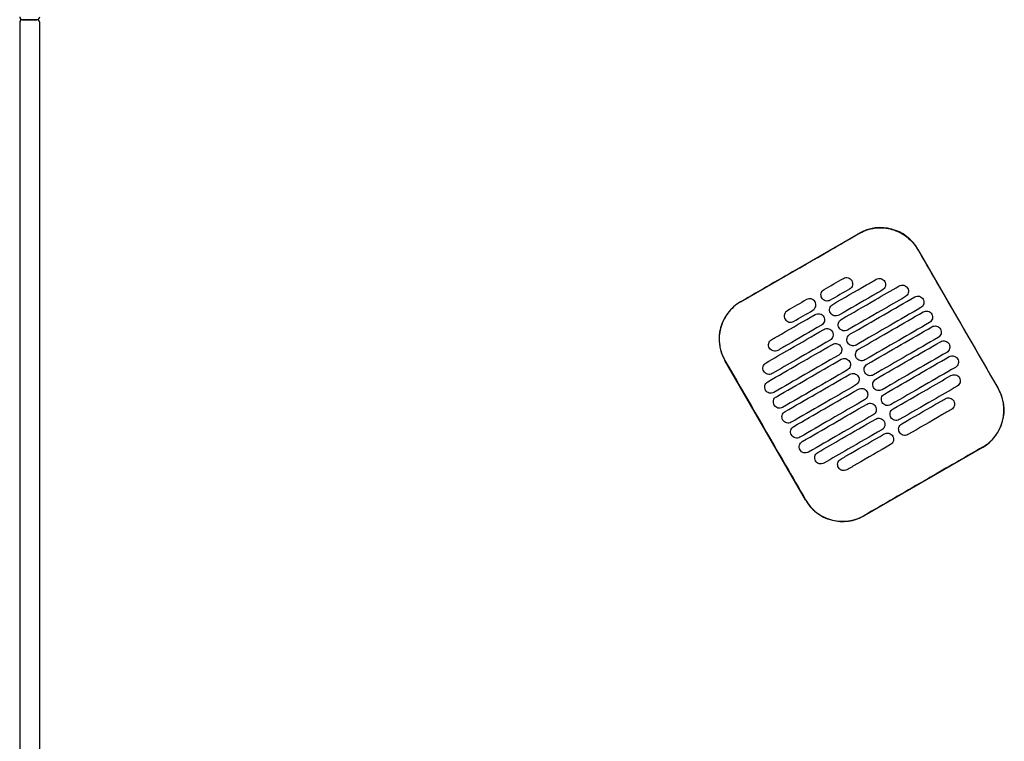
# Model space of a CAD drawing. Header units: metres. Extents: x 15.7 to 54.8, y -39.7 to 1.1.
# Tile 244 of 256: x 52.319 to 53.004, y -25.162 to -24.66. Entities that reach past the tile are written whole.
import ezdxf

# ---------------------------------------------------------------- set-up
doc = ezdxf.new("R2010")
doc.units = ezdxf.units.M
doc.header["$MEASUREMENT"] = 0
doc.layers.add('2D', color=252, linetype='Continuous')

# ---------------------------------------------------------------- blocks, each defined once
blk = doc.blocks.new('2D_QYOS_600')
for p, q in [((-0.00003, -1.859), (-0.00003, -2.743)), ((-0.00003, -1.859), (-0.00003, -2.743)), ((0.01197, -1.857), (0.00197, -1.857)), ((0.00197, -1.857), (0.01197, -1.857)), ((0.01197, -1.857), (0.00197, -1.857)), ((0.00197, -1.857), (0.01197, -1.857)), ((0.01397, -2.743), (0.01397, -1.859)), ((0.01397, -2.743), (0.01397, -1.859)), ((0.50145, -2.05328), (0.58371, -2.00576)), ((0.6247, -2.01673), (0.68072, -2.11371)), ((0.54651, -2.19125), (0.49048, -2.09426)), ((0.66975, -2.1547), (0.58749, -2.20222))]:
    blk.add_line(p, q)
for centre, radius, start, end in [((0.00197, -1.855), 0.002, 180, 270), ((0.00197, -1.855), 0.002, 180, 270), ((0.01197, -1.855), 0.002, 270, 0), ((0.01197, -1.855), 0.002, 270, 0), ((0.00197, -1.859), 0.002, 90, 180), ((0.00197, -1.859), 0.002, 90, 180), ((0.01197, -1.859), 0.002, 0, 90), ((0.01197, -1.859), 0.002, 0, 90), ((0.59872, -2.03174), 0.03, 30.01349, 120.01349), ((0.51646, -2.07926), 0.03, 120.01349, 210.01349), ((0.65474, -2.12872), 0.03, 300.01349, 30.01349), ((0.57248, -2.17624), 0.03, 210.01349, 300.01349)]:
    blk.add_arc(centre, radius, start, end)
for points, knots in [([(0.54264, -2.02963), (0.54427, -2.02869), (0.54589, -2.02775), (0.5614, -2.01879), (0.57279, -2.0122), (0.58377, -2.00586)], [-12.071476, -12.071476, -12.071476, -12.071476, -11.509189, -11.509189, -6.696301, -6.696301, -6.696301, -6.696301]), ([(0.58377, -2.00586), (0.58443, -2.00548), (0.5851, -2.00512), (0.589, -2.00325), (0.59245, -2.00229), (0.59959, -2.00164), (0.60321, -2.00196), (0.61053, -2.00399), (0.61413, -2.00581), (0.62022, -2.01063), (0.62272, -2.01352), (0.6246, -2.01679)], [-8.20809, -8.20809, -8.20809, -8.20809, -7.978943, -7.978943, -6.912231, -6.912231, -5.830065, -5.830065, -4.632711, -4.632711, -3.498654, -3.498654, -3.498654, -3.498654]), ([(0.6246, -2.01679), (0.62916, -2.02468), (0.63389, -2.03288), (0.65254, -2.06518), (0.66658, -2.08948), (0.68063, -2.11377)], [-3.18138, -3.18138, -3.18138, -3.18138, -2.673929, -2.673929, -1.133377, -1.133377, -1.133377, -1.133377]), ([(0.5655, -2.0552), (0.57337, -2.05066), (0.58123, -2.04611), (0.59134, -2.04028), (0.59358, -2.03898), (0.59581, -2.03769)], [0.699452, 0.699452, 0.699452, 0.699452, 3.425217, 3.425217, 4.200582, 4.200582, 4.200582, 4.200582]), ([(0.57293, -2.03705), (0.57335, -2.03681), (0.5739, -2.03659), (0.57508, -2.03644), (0.57563, -2.03648), (0.57671, -2.03676), (0.57723, -2.03701), (0.57819, -2.03774), (0.57855, -2.0382), (0.5788, -2.03863)], [-0.5513269, -0.5513269, -0.5513269, -0.5513269, -0.4030891, -0.4030891, -0.2776846, -0.2776846, -0.1471626, -0.1471626, 0, 0, 0, 0]), ([(0.5788, -2.03863), (0.57904, -2.03905), (0.57926, -2.0396), (0.57941, -2.04079), (0.57937, -2.04134), (0.57909, -2.04242), (0.57884, -2.04294), (0.57811, -2.04389), (0.57765, -2.04425), (0.57723, -2.0445)], [-0.5553938, -0.5553938, -0.5553938, -0.5553938, -0.4045733, -0.4045733, -0.2782728, -0.2782728, -0.147221, -0.147221, 0, 0, 0, 0]), ([(0.59581, -2.03769), (0.59624, -2.03745), (0.59679, -2.03723), (0.59797, -2.03708), (0.59852, -2.03712), (0.5996, -2.0374), (0.60011, -2.03765), (0.60107, -2.03838), (0.60144, -2.03884), (0.60168, -2.03927)], [-0.5513875, -0.5513875, -0.5513875, -0.5513875, -0.4031047, -0.4031047, -0.2776919, -0.2776919, -0.1471638, -0.1471638, 0, 0, 0, 0]), ([(0.60168, -2.03927), (0.60193, -2.03969), (0.60215, -2.04024), (0.6023, -2.04143), (0.60226, -2.04198), (0.60198, -2.04306), (0.60173, -2.04357), (0.601, -2.04453), (0.60054, -2.04489), (0.60012, -2.04514)], [-0.5553353, -0.5553353, -0.5553353, -0.5553353, -0.4045593, -0.4045593, -0.278267, -0.278267, -0.1472205, -0.1472205, 0, 0, 0, 0]), ([(0.55793, -2.05068), (0.55768, -2.05026), (0.55746, -2.04971), (0.55731, -2.04852), (0.55735, -2.04797), (0.55763, -2.04689), (0.55788, -2.04638), (0.55861, -2.04542), (0.55907, -2.04506), (0.5595, -2.04481)], [-0.5554178, -0.5554178, -0.5554178, -0.5554178, -0.4045751, -0.4045751, -0.2782741, -0.2782741, -0.1472211, -0.1472211, 0, 0, 0, 0]), ([(0.60012, -2.04514), (0.59788, -2.04643), (0.59564, -2.04772), (0.58553, -2.05356), (0.57767, -2.05811), (0.5698, -2.06265)], [2.649916, 2.649916, 2.649916, 2.649916, 3.425249, 3.425249, 6.151046, 6.151046, 6.151046, 6.151046]), ([(0.5715, -2.06559), (0.57937, -2.06105), (0.58724, -2.0565), (0.60066, -2.04875), (0.60622, -2.04554), (0.61177, -2.04233)], [0.699452, 0.699452, 0.699452, 0.699452, 3.42526, 3.42526, 5.350619, 5.350619, 5.350619, 5.350619]), ([(0.61177, -2.04233), (0.6122, -2.04208), (0.61275, -2.04187), (0.61393, -2.04172), (0.61448, -2.04175), (0.61556, -2.04204), (0.61607, -2.04229), (0.61703, -2.04302), (0.6174, -2.04348), (0.61764, -2.0439)], [-0.5514248, -0.5514248, -0.5514248, -0.5514248, -0.4031161, -0.4031161, -0.2776965, -0.2776965, -0.1471644, -0.1471644, 0, 0, 0, 0]), ([(0.61764, -2.0439), (0.61789, -2.04433), (0.61811, -2.04488), (0.61826, -2.04607), (0.61822, -2.04662), (0.61794, -2.04769), (0.61769, -2.04821), (0.61696, -2.04917), (0.6165, -2.04953), (0.61608, -2.04978)], [-0.5553003, -0.5553003, -0.5553003, -0.5553003, -0.4045497, -0.4045497, -0.2782639, -0.2782639, -0.1472208, -0.1472208, 0, 0, 0, 0]), ([(0.50151, -2.05338), (0.50145, -2.05341), (0.50139, -2.05344), (0.49792, -2.05548), (0.49494, -2.05814), (0.49019, -2.06446), (0.48846, -2.06806), (0.4866, -2.07536), (0.48635, -2.07897), (0.48707, -2.08549), (0.48784, -2.08837), (0.48947, -2.09216), (0.49, -2.0932), (0.49058, -2.09421)], [8.273299, 8.273299, 8.273299, 8.273299, 8.293543, 8.293543, 9.48086, 9.48086, 10.665623, 10.665623, 11.74288, 11.74288, 12.632334, 12.632334, 12.981673, 12.981673, 12.981673, 12.981673]), ([(0.55325, -2.05338), (0.55301, -2.05296), (0.55264, -2.0525), (0.55168, -2.05177), (0.55116, -2.05152), (0.55009, -2.05124), (0.54953, -2.0512), (0.54835, -2.05135), (0.54781, -2.05157), (0.54738, -2.05181)], [0, 0, 0, 0, 0.1471605, 0.1471605, 0.2776781, 0.2776781, 0.4030803, 0.4030803, 0.5512777, 0.5512777, 0.5512777, 0.5512777]), ([(0.55168, -2.05926), (0.55211, -2.05901), (0.55257, -2.05865), (0.55329, -2.05769), (0.55355, -2.05717), (0.55383, -2.0561), (0.55386, -2.05555), (0.55372, -2.05436), (0.5535, -2.05381), (0.55325, -2.05338)], [0, 0, 0, 0, 0.1472222, 0.1472222, 0.2782773, 0.2782773, 0.4045795, 0.4045795, 0.5554397, 0.5554397, 0.5554397, 0.5554397]), ([(0.5638, -2.05226), (0.56337, -2.0525), (0.56283, -2.05272), (0.56164, -2.05287), (0.56109, -2.05283), (0.56002, -2.05255), (0.5595, -2.0523), (0.55854, -2.05157), (0.55817, -2.05111), (0.55793, -2.05068)], [-0.5512937, -0.5512937, -0.5512937, -0.5512937, -0.403082, -0.403082, -0.27768, -0.27768, -0.1471612, -0.1471612, 0, 0, 0, 0]), ([(0.61608, -2.04978), (0.61052, -2.05299), (0.60496, -2.0562), (0.59154, -2.06395), (0.58367, -2.0685), (0.5758, -2.07304)], [1.499949, 1.499949, 1.499949, 1.499949, 3.425284, 3.425284, 6.151116, 6.151116, 6.151116, 6.151116]), ([(0.5775, -2.07598), (0.58537, -2.07144), (0.59324, -2.0669), (0.60825, -2.05822), (0.61539, -2.0541), (0.62254, -2.04997)], [0.699452, 0.699452, 0.699452, 0.699452, 3.425292, 3.425292, 5.900643, 5.900643, 5.900643, 5.900643]), ([(0.62254, -2.04997), (0.62296, -2.04972), (0.62351, -2.04951), (0.62469, -2.04936), (0.62525, -2.04939), (0.62632, -2.04968), (0.62684, -2.04993), (0.6278, -2.05066), (0.62816, -2.05112), (0.62841, -2.05154)], [-0.5514378, -0.5514378, -0.5514378, -0.5514378, -0.4031217, -0.4031217, -0.2776979, -0.2776979, -0.1471642, -0.1471642, 0, 0, 0, 0]), ([(0.62841, -2.05154), (0.62865, -2.05197), (0.62887, -2.05252), (0.62902, -2.05371), (0.62898, -2.05426), (0.6287, -2.05533), (0.62845, -2.05585), (0.62772, -2.05681), (0.62727, -2.05717), (0.62684, -2.05742)], [-0.5552876, -0.5552876, -0.5552876, -0.5552876, -0.4045446, -0.4045446, -0.2782629, -0.2782629, -0.1472212, -0.1472212, 0, 0, 0, 0]), ([(0.53395, -2.05957), (0.53353, -2.05981), (0.53307, -2.06018), (0.53234, -2.06113), (0.53209, -2.06165), (0.53181, -2.06272), (0.53177, -2.06328), (0.53192, -2.06447), (0.53214, -2.06502), (0.53238, -2.06544)], [0, 0, 0, 0, 0.147223, 0.147223, 0.2782783, 0.2782783, 0.4045781, 0.4045781, 0.5554474, 0.5554474, 0.5554474, 0.5554474]), ([(0.56393, -2.06107), (0.56369, -2.06065), (0.56347, -2.0601), (0.56332, -2.05891), (0.56335, -2.05836), (0.56364, -2.05729), (0.56389, -2.05677), (0.56462, -2.05581), (0.56507, -2.05545), (0.5655, -2.0552)], [-0.5553983, -0.5553983, -0.5553983, -0.5553983, -0.4045681, -0.4045681, -0.278271, -0.278271, -0.1472202, -0.1472202, 0, 0, 0, 0]), ([(0.5698, -2.06265), (0.56938, -2.06289), (0.56883, -2.06311), (0.56765, -2.06326), (0.56709, -2.06322), (0.56602, -2.06294), (0.5655, -2.06269), (0.56454, -2.06196), (0.56418, -2.0615), (0.56393, -2.06107)], [-0.5513071, -0.5513071, -0.5513071, -0.5513071, -0.4030846, -0.4030846, -0.2776802, -0.2776802, -0.1471604, -0.1471604, 0, 0, 0, 0]), ([(0.62684, -2.05742), (0.6197, -2.06154), (0.61255, -2.06567), (0.59754, -2.07434), (0.58967, -2.07889), (0.5818, -2.08343)], [0.949973, 0.949973, 0.949973, 0.949973, 3.425307, 3.425307, 6.151164, 6.151164, 6.151164, 6.151164]), ([(0.58351, -2.08638), (0.59137, -2.08183), (0.59924, -2.07729), (0.61425, -2.06861), (0.6214, -2.06449), (0.62854, -2.06036)], [0.699452, 0.699452, 0.699452, 0.699452, 3.425313, 3.425313, 5.900643, 5.900643, 5.900643, 5.900643]), ([(0.62854, -2.06036), (0.62896, -2.06012), (0.62951, -2.0599), (0.63069, -2.05975), (0.63125, -2.05979), (0.63232, -2.06007), (0.63284, -2.06032), (0.6338, -2.06105), (0.63417, -2.06151), (0.63441, -2.06193)], [-0.5514274, -0.5514274, -0.5514274, -0.5514274, -0.4031209, -0.4031209, -0.2776962, -0.2776962, -0.1471634, -0.1471634, 0, 0, 0, 0]), ([(0.52307, -2.07971), (0.52531, -2.07842), (0.52754, -2.07713), (0.53765, -2.07129), (0.54552, -2.06675), (0.55338, -2.0622)], [2.649852, 2.649852, 2.649852, 2.649852, 3.425217, 3.425217, 6.150983, 6.150983, 6.150983, 6.150983]), ([(0.53238, -2.06544), (0.53263, -2.06586), (0.53299, -2.06632), (0.53395, -2.06706), (0.53447, -2.06731), (0.53555, -2.06759), (0.5361, -2.06763), (0.53728, -2.06748), (0.53783, -2.06726), (0.53825, -2.06702)], [0, 0, 0, 0, 0.1471602, 0.1471602, 0.2776775, 0.2776775, 0.4030818, 0.4030818, 0.5512681, 0.5512681, 0.5512681, 0.5512681]), ([(0.55338, -2.0622), (0.55381, -2.06196), (0.55436, -2.06174), (0.55554, -2.06159), (0.55609, -2.06163), (0.55717, -2.06191), (0.55768, -2.06216), (0.55864, -2.06289), (0.55901, -2.06335), (0.55925, -2.06378)], [-0.5512944, -0.5512944, -0.5512944, -0.5512944, -0.4030833, -0.4030833, -0.2776787, -0.2776787, -0.1471599, -0.1471599, 0, 0, 0, 0]), ([(0.55925, -2.06378), (0.5595, -2.0642), (0.55972, -2.06475), (0.55987, -2.06594), (0.55983, -2.06649), (0.55955, -2.06757), (0.5593, -2.06808), (0.55857, -2.06904), (0.55811, -2.0694), (0.55769, -2.06965)], [-0.5554159, -0.5554159, -0.5554159, -0.5554159, -0.4045716, -0.4045716, -0.2782736, -0.2782736, -0.1472211, -0.1472211, 0, 0, 0, 0]), ([(0.56993, -2.07147), (0.56969, -2.07104), (0.56947, -2.07049), (0.56932, -2.0693), (0.56936, -2.06875), (0.56964, -2.06768), (0.56989, -2.06716), (0.57062, -2.0662), (0.57108, -2.06584), (0.5715, -2.06559)], [-0.5553838, -0.5553838, -0.5553838, -0.5553838, -0.4045626, -0.4045626, -0.2782686, -0.2782686, -0.1472195, -0.1472195, 0, 0, 0, 0]), ([(0.63284, -2.06781), (0.6257, -2.07193), (0.61855, -2.07606), (0.60354, -2.08473), (0.59567, -2.08928), (0.58781, -2.09382)], [0.949998, 0.949998, 0.949998, 0.949998, 3.42532, 3.42532, 6.151189, 6.151189, 6.151189, 6.151189]), ([(0.63441, -2.06193), (0.63466, -2.06236), (0.63488, -2.06291), (0.63502, -2.0641), (0.63499, -2.06465), (0.63471, -2.06572), (0.63445, -2.06624), (0.63373, -2.0672), (0.63327, -2.06756), (0.63284, -2.06781)], [-0.5552953, -0.5552953, -0.5552953, -0.5552953, -0.4045437, -0.4045437, -0.2782634, -0.2782634, -0.1472215, -0.1472215, 0, 0, 0, 0]), ([(0.51911, -2.09586), (0.52467, -2.09265), (0.53023, -2.08944), (0.54365, -2.08168), (0.55152, -2.07714), (0.55939, -2.07259)], [1.499901, 1.499901, 1.499901, 1.499901, 3.42526, 3.42526, 6.151068, 6.151068, 6.151068, 6.151068]), ([(0.55769, -2.06965), (0.54982, -2.07419), (0.54195, -2.07874), (0.53185, -2.08457), (0.52961, -2.08587), (0.52737, -2.08716)], [0.699452, 0.699452, 0.699452, 0.699452, 3.425249, 3.425249, 4.200582, 4.200582, 4.200582, 4.200582]), ([(0.55939, -2.07259), (0.55981, -2.07235), (0.56036, -2.07213), (0.56154, -2.07198), (0.56209, -2.07202), (0.56317, -2.0723), (0.56369, -2.07255), (0.56465, -2.07328), (0.56501, -2.07374), (0.56526, -2.07417)], [-0.5513075, -0.5513075, -0.5513075, -0.5513075, -0.4030857, -0.4030857, -0.2776792, -0.2776792, -0.1471593, -0.1471593, 0, 0, 0, 0]), ([(0.56526, -2.07417), (0.5655, -2.07459), (0.56572, -2.07514), (0.56587, -2.07633), (0.56583, -2.07688), (0.56555, -2.07796), (0.5653, -2.07847), (0.56457, -2.07943), (0.56411, -2.07979), (0.56369, -2.08004)], [-0.555397, -0.555397, -0.555397, -0.555397, -0.4045652, -0.4045652, -0.2782705, -0.2782705, -0.1472202, -0.1472202, 0, 0, 0, 0]), ([(0.5758, -2.07304), (0.57538, -2.07329), (0.57483, -2.0735), (0.57365, -2.07365), (0.5731, -2.07362), (0.57202, -2.07333), (0.5715, -2.07308), (0.57054, -2.07235), (0.57018, -2.07189), (0.56993, -2.07147)], [-0.5513171, -0.5513171, -0.5513171, -0.5513171, -0.4030867, -0.4030867, -0.2776803, -0.2776803, -0.1471597, -0.1471597, 0, 0, 0, 0]), ([(0.58951, -2.09677), (0.59738, -2.09222), (0.60524, -2.08768), (0.62026, -2.079), (0.6274, -2.07488), (0.63454, -2.07075)], [0.699452, 0.699452, 0.699452, 0.699452, 3.425322, 3.425322, 5.900643, 5.900643, 5.900643, 5.900643]), ([(0.63454, -2.07075), (0.63497, -2.07051), (0.63552, -2.07029), (0.6367, -2.07014), (0.63725, -2.07018), (0.63833, -2.07046), (0.63884, -2.07071), (0.6398, -2.07144), (0.64017, -2.0719), (0.64041, -2.07233)], [-0.5514139, -0.5514139, -0.5514139, -0.5514139, -0.4031194, -0.4031194, -0.2776944, -0.2776944, -0.1471626, -0.1471626, 0, 0, 0, 0]), ([(0.64041, -2.07233), (0.64066, -2.07275), (0.64088, -2.0733), (0.64103, -2.07449), (0.64099, -2.07504), (0.64071, -2.07612), (0.64046, -2.07663), (0.63973, -2.07759), (0.63927, -2.07795), (0.63885, -2.0782)], [-0.5553076, -0.5553076, -0.5553076, -0.5553076, -0.4045445, -0.4045445, -0.2782646, -0.2782646, -0.1472219, -0.1472219, 0, 0, 0, 0]), ([(0.5215, -2.08558), (0.52126, -2.08516), (0.52104, -2.08461), (0.52089, -2.08342), (0.52092, -2.08287), (0.52121, -2.0818), (0.52146, -2.08128), (0.52219, -2.08032), (0.52264, -2.07996), (0.52307, -2.07971)], [-0.555418, -0.555418, -0.555418, -0.555418, -0.4045683, -0.4045683, -0.2782762, -0.2782762, -0.1472238, -0.1472238, 0, 0, 0, 0]), ([(0.56369, -2.08004), (0.55582, -2.08458), (0.54795, -2.08913), (0.53453, -2.09688), (0.52897, -2.10009), (0.52341, -2.1033)], [0.699452, 0.699452, 0.699452, 0.699452, 3.425284, 3.425284, 5.350619, 5.350619, 5.350619, 5.350619]), ([(0.57593, -2.08186), (0.57569, -2.08143), (0.57547, -2.08088), (0.57532, -2.07969), (0.57536, -2.07914), (0.57564, -2.07807), (0.57589, -2.07755), (0.57662, -2.0766), (0.57708, -2.07623), (0.5775, -2.07598)], [-0.5553742, -0.5553742, -0.5553742, -0.5553742, -0.4045587, -0.4045587, -0.278267, -0.278267, -0.1472191, -0.1472191, 0, 0, 0, 0]), ([(0.5818, -2.08343), (0.58138, -2.08368), (0.58083, -2.08389), (0.57965, -2.08404), (0.5791, -2.08401), (0.57802, -2.08372), (0.5775, -2.08347), (0.57655, -2.08274), (0.57618, -2.08228), (0.57593, -2.08186)], [-0.5513237, -0.5513237, -0.5513237, -0.5513237, -0.4030882, -0.4030882, -0.2776804, -0.2776804, -0.1471592, -0.1471592, 0, 0, 0, 0]), ([(0.63885, -2.0782), (0.6317, -2.08232), (0.62456, -2.08645), (0.60954, -2.09512), (0.60168, -2.09967), (0.59381, -2.10421)], [0.950001, 0.950001, 0.950001, 0.950001, 3.425322, 3.425322, 6.151192, 6.151192, 6.151192, 6.151192]), ([(0.59551, -2.10716), (0.60338, -2.10261), (0.61125, -2.09807), (0.62626, -2.0894), (0.6334, -2.08527), (0.64055, -2.08114)], [0.699452, 0.699452, 0.699452, 0.699452, 3.425321, 3.425321, 5.900643, 5.900643, 5.900643, 5.900643]), ([(0.64055, -2.08114), (0.64097, -2.0809), (0.64152, -2.08068), (0.6427, -2.08053), (0.64325, -2.08057), (0.64433, -2.08085), (0.64485, -2.0811), (0.64581, -2.08183), (0.64617, -2.08229), (0.64642, -2.08272)], [-0.551397, -0.551397, -0.551397, -0.551397, -0.4031173, -0.4031173, -0.2776925, -0.2776925, -0.1471621, -0.1471621, 0, 0, 0, 0]), ([(0.52035, -2.109), (0.5275, -2.10487), (0.53464, -2.10074), (0.54965, -2.09207), (0.55752, -2.08753), (0.56539, -2.08298)], [0.949941, 0.949941, 0.949941, 0.949941, 3.425292, 3.425292, 6.151132, 6.151132, 6.151132, 6.151132]), ([(0.52737, -2.08716), (0.52695, -2.0874), (0.5264, -2.08762), (0.52522, -2.08777), (0.52466, -2.08773), (0.52359, -2.08745), (0.52307, -2.0872), (0.52211, -2.08647), (0.52175, -2.08601), (0.5215, -2.08558)], [-0.5513007, -0.5513007, -0.5513007, -0.5513007, -0.4030941, -0.4030941, -0.2776814, -0.2776814, -0.1471603, -0.1471603, 0, 0, 0, 0]), ([(0.56539, -2.08298), (0.56581, -2.08274), (0.56636, -2.08252), (0.56754, -2.08237), (0.56809, -2.08241), (0.56917, -2.08269), (0.56969, -2.08294), (0.57065, -2.08367), (0.57101, -2.08413), (0.57126, -2.08456)], [-0.5513173, -0.5513173, -0.5513173, -0.5513173, -0.4030875, -0.4030875, -0.2776797, -0.2776797, -0.147159, -0.147159, 0, 0, 0, 0]), ([(0.57126, -2.08456), (0.5715, -2.08498), (0.57172, -2.08553), (0.57187, -2.08672), (0.57183, -2.08727), (0.57155, -2.08835), (0.5713, -2.08886), (0.57057, -2.08982), (0.57012, -2.09018), (0.56969, -2.09043)], [-0.555383, -0.555383, -0.555383, -0.555383, -0.4045604, -0.4045604, -0.2782682, -0.2782682, -0.1472195, -0.1472195, 0, 0, 0, 0]), ([(0.58194, -2.09225), (0.58169, -2.09183), (0.58147, -2.09127), (0.58132, -2.09009), (0.58136, -2.08953), (0.58164, -2.08846), (0.58189, -2.08794), (0.58262, -2.08699), (0.58308, -2.08662), (0.58351, -2.08638)], [-0.5553693, -0.5553693, -0.5553693, -0.5553693, -0.4045566, -0.4045566, -0.2782661, -0.2782661, -0.1472189, -0.1472189, 0, 0, 0, 0]), ([(0.64485, -2.08859), (0.6377, -2.09272), (0.63056, -2.09684), (0.61555, -2.10551), (0.60768, -2.11006), (0.59981, -2.1146)], [0.949982, 0.949982, 0.949982, 0.949982, 3.425312, 3.425312, 6.151173, 6.151173, 6.151173, 6.151173]), ([(0.64642, -2.08272), (0.64666, -2.08314), (0.64688, -2.08369), (0.64703, -2.08488), (0.64699, -2.08543), (0.64671, -2.08651), (0.64646, -2.08702), (0.64573, -2.08798), (0.64527, -2.08834), (0.64485, -2.08859)], [-0.5553245, -0.5553245, -0.5553245, -0.5553245, -0.4045471, -0.4045471, -0.2782667, -0.2782667, -0.1472226, -0.1472226, 0, 0, 0, 0]), ([(0.49058, -2.09421), (0.50462, -2.1185), (0.51866, -2.14279), (0.53733, -2.17512), (0.54196, -2.18316), (0.5466, -2.19119)], [1.133412, 1.133412, 1.133412, 1.133412, 2.681586, 2.681586, 3.193366, 3.193366, 3.193366, 3.193366]), ([(0.56969, -2.09043), (0.56182, -2.09497), (0.55396, -2.09952), (0.53894, -2.10819), (0.5318, -2.11232), (0.52465, -2.11645)], [0.699452, 0.699452, 0.699452, 0.699452, 3.425308, 3.425308, 5.900643, 5.900643, 5.900643, 5.900643]), ([(0.52636, -2.11939), (0.5335, -2.11526), (0.54064, -2.11114), (0.55566, -2.10246), (0.56352, -2.09792), (0.57139, -2.09337)], [0.949982, 0.949982, 0.949982, 0.949982, 3.425312, 3.425312, 6.151173, 6.151173, 6.151173, 6.151173]), ([(0.57139, -2.09337), (0.57181, -2.09313), (0.57236, -2.09291), (0.57354, -2.09276), (0.5741, -2.0928), (0.57517, -2.09308), (0.57569, -2.09333), (0.57665, -2.09406), (0.57702, -2.09452), (0.57726, -2.09495)], [-0.5513238, -0.5513238, -0.5513238, -0.5513238, -0.4030887, -0.4030887, -0.27768, -0.27768, -0.1471588, -0.1471588, 0, 0, 0, 0]), ([(0.57726, -2.09495), (0.57751, -2.09537), (0.57773, -2.09592), (0.57787, -2.09711), (0.57784, -2.09766), (0.57756, -2.09874), (0.5773, -2.09926), (0.57658, -2.10021), (0.57612, -2.10057), (0.57569, -2.10082)], [-0.5553737, -0.5553737, -0.5553737, -0.5553737, -0.4045574, -0.4045574, -0.2782667, -0.2782667, -0.1472191, -0.1472191, 0, 0, 0, 0]), ([(0.58781, -2.09382), (0.58738, -2.09407), (0.58684, -2.09428), (0.58565, -2.09443), (0.5851, -2.0944), (0.58403, -2.09412), (0.58351, -2.09386), (0.58255, -2.09313), (0.58218, -2.09267), (0.58194, -2.09225)], [-0.551327, -0.551327, -0.551327, -0.551327, -0.403089, -0.403089, -0.2776804, -0.2776804, -0.1471589, -0.1471589, 0, 0, 0, 0]), ([(0.60151, -2.11755), (0.60938, -2.113), (0.61725, -2.10846), (0.63226, -2.09979), (0.6394, -2.09566), (0.64655, -2.09153)], [0.699452, 0.699452, 0.699452, 0.699452, 3.425308, 3.425308, 5.900643, 5.900643, 5.900643, 5.900643]), ([(0.64655, -2.09153), (0.64697, -2.09129), (0.64752, -2.09107), (0.6487, -2.09092), (0.64925, -2.09096), (0.65033, -2.09124), (0.65085, -2.09149), (0.65181, -2.09222), (0.65217, -2.09268), (0.65242, -2.09311)], [-0.551377, -0.551377, -0.551377, -0.551377, -0.4031143, -0.4031143, -0.2776905, -0.2776905, -0.1471617, -0.1471617, 0, 0, 0, 0]), ([(0.65242, -2.09311), (0.65266, -2.09353), (0.65288, -2.09408), (0.65303, -2.09527), (0.65299, -2.09582), (0.65271, -2.0969), (0.65246, -2.09741), (0.65173, -2.09837), (0.65128, -2.09873), (0.65085, -2.09898)], [-0.5553462, -0.5553462, -0.5553462, -0.5553462, -0.4045514, -0.4045514, -0.2782696, -0.2782696, -0.1472236, -0.1472236, 0, 0, 0, 0]), ([(0.51754, -2.10173), (0.5173, -2.10131), (0.51708, -2.10075), (0.51693, -2.09957), (0.51697, -2.09901), (0.51725, -2.09794), (0.5175, -2.09742), (0.51823, -2.09647), (0.51869, -2.0961), (0.51911, -2.09586)], [-0.55538, -0.55538, -0.55538, -0.55538, -0.4045589, -0.4045589, -0.278273, -0.278273, -0.147224, -0.147224, 0, 0, 0, 0]), ([(0.52341, -2.1033), (0.52299, -2.10355), (0.52244, -2.10376), (0.52126, -2.10391), (0.52071, -2.10388), (0.51963, -2.1036), (0.51911, -2.10334), (0.51816, -2.10261), (0.51779, -2.10215), (0.51754, -2.10173)], [-0.551342, -0.551342, -0.551342, -0.551342, -0.4031061, -0.4031061, -0.2776864, -0.2776864, -0.147161, -0.147161, 0, 0, 0, 0]), ([(0.57569, -2.10082), (0.56783, -2.10536), (0.55996, -2.10991), (0.54495, -2.11858), (0.5378, -2.12271), (0.53066, -2.12684)], [0.699452, 0.699452, 0.699452, 0.699452, 3.425321, 3.425321, 5.900643, 5.900643, 5.900643, 5.900643]), ([(0.58794, -2.10264), (0.5877, -2.10222), (0.58748, -2.10166), (0.58733, -2.10048), (0.58736, -2.09992), (0.58765, -2.09885), (0.5879, -2.09833), (0.58863, -2.09738), (0.58908, -2.09701), (0.58951, -2.09677)], [-0.5553691, -0.5553691, -0.5553691, -0.5553691, -0.4045561, -0.4045561, -0.278266, -0.278266, -0.1472189, -0.1472189, 0, 0, 0, 0]), ([(0.59381, -2.10421), (0.59339, -2.10446), (0.59284, -2.10468), (0.59166, -2.10482), (0.5911, -2.10479), (0.59003, -2.10451), (0.58951, -2.10425), (0.58855, -2.10352), (0.58819, -2.10306), (0.58794, -2.10264)], [-0.551327, -0.551327, -0.551327, -0.551327, -0.4030892, -0.4030892, -0.2776802, -0.2776802, -0.1471588, -0.1471588, 0, 0, 0, 0]), ([(0.65085, -2.09898), (0.64371, -2.10311), (0.63656, -2.10723), (0.62155, -2.11591), (0.61368, -2.12045), (0.60581, -2.125)], [0.949941, 0.949941, 0.949941, 0.949941, 3.425291, 3.425291, 6.151132, 6.151132, 6.151132, 6.151132]), ([(0.51878, -2.11487), (0.51854, -2.11445), (0.51832, -2.1139), (0.51817, -2.11271), (0.51821, -2.11215), (0.51849, -2.11108), (0.51874, -2.11056), (0.51947, -2.10961), (0.51993, -2.10924), (0.52035, -2.109)], [-0.5553464, -0.5553464, -0.5553464, -0.5553464, -0.4045515, -0.4045515, -0.2782697, -0.2782697, -0.1472236, -0.1472236, 0, 0, 0, 0]), ([(0.53236, -2.12978), (0.5395, -2.12565), (0.54665, -2.12153), (0.56166, -2.11285), (0.56953, -2.10831), (0.57739, -2.10376)], [0.950001, 0.950001, 0.950001, 0.950001, 3.425322, 3.425322, 6.151192, 6.151192, 6.151192, 6.151192]), ([(0.57739, -2.10376), (0.57782, -2.10352), (0.57837, -2.1033), (0.57955, -2.10315), (0.5801, -2.10319), (0.58118, -2.10347), (0.58169, -2.10372), (0.58265, -2.10445), (0.58302, -2.10491), (0.58326, -2.10534)], [-0.551327, -0.551327, -0.551327, -0.551327, -0.4030892, -0.4030892, -0.2776802, -0.2776802, -0.1471588, -0.1471588, 0, 0, 0, 0]), ([(0.58326, -2.10534), (0.58351, -2.10576), (0.58373, -2.10631), (0.58388, -2.1075), (0.58384, -2.10805), (0.58356, -2.10913), (0.58331, -2.10965), (0.58258, -2.1106), (0.58212, -2.11097), (0.5817, -2.11121)], [-0.5553691, -0.5553691, -0.5553691, -0.5553691, -0.4045561, -0.4045561, -0.278266, -0.278266, -0.1472189, -0.1472189, 0, 0, 0, 0]), ([(0.59394, -2.11303), (0.5937, -2.11261), (0.59348, -2.11206), (0.59333, -2.11087), (0.59337, -2.11031), (0.59365, -2.10924), (0.5939, -2.10872), (0.59463, -2.10777), (0.59509, -2.1074), (0.59551, -2.10716)], [-0.5553737, -0.5553737, -0.5553737, -0.5553737, -0.4045574, -0.4045574, -0.2782667, -0.2782667, -0.1472191, -0.1472191, 0, 0, 0, 0]), ([(0.60751, -2.12794), (0.61538, -2.12339), (0.62325, -2.11885), (0.63668, -2.11109), (0.64223, -2.10788), (0.64779, -2.10467)], [0.699452, 0.699452, 0.699452, 0.699452, 3.425284, 3.425284, 5.350619, 5.350619, 5.350619, 5.350619]), ([(0.64779, -2.10467), (0.64821, -2.10443), (0.64876, -2.10421), (0.64994, -2.10406), (0.65049, -2.1041), (0.65157, -2.10438), (0.65209, -2.10463), (0.65305, -2.10537), (0.65341, -2.10582), (0.65366, -2.10625)], [-0.5513421, -0.5513421, -0.5513421, -0.5513421, -0.4031061, -0.4031061, -0.2776864, -0.2776864, -0.147161, -0.147161, 0, 0, 0, 0]), ([(0.65366, -2.10625), (0.6539, -2.10667), (0.65412, -2.10722), (0.65427, -2.10841), (0.65423, -2.10896), (0.65395, -2.11004), (0.6537, -2.11056), (0.65297, -2.11151), (0.65252, -2.11188), (0.65209, -2.11212)], [-0.5553798, -0.5553798, -0.5553798, -0.5553798, -0.4045588, -0.4045588, -0.278273, -0.278273, -0.147224, -0.147224, 0, 0, 0, 0]), ([(0.52465, -2.11645), (0.52423, -2.11669), (0.52368, -2.11691), (0.5225, -2.11706), (0.52195, -2.11702), (0.52087, -2.11674), (0.52035, -2.11649), (0.5194, -2.11575), (0.51903, -2.11529), (0.51878, -2.11487)], [-0.5513769, -0.5513769, -0.5513769, -0.5513769, -0.4031143, -0.4031143, -0.2776905, -0.2776905, -0.1471617, -0.1471617, 0, 0, 0, 0]), ([(0.5817, -2.11121), (0.57383, -2.11576), (0.56596, -2.1203), (0.55095, -2.12897), (0.5438, -2.1331), (0.53666, -2.13723)], [0.699452, 0.699452, 0.699452, 0.699452, 3.425322, 3.425322, 5.900643, 5.900643, 5.900643, 5.900643]), ([(0.53836, -2.14017), (0.5455, -2.13604), (0.55265, -2.13192), (0.56766, -2.12324), (0.57553, -2.1187), (0.5834, -2.11415)], [0.949998, 0.949998, 0.949998, 0.949998, 3.42532, 3.42532, 6.151189, 6.151189, 6.151189, 6.151189]), ([(0.5834, -2.11415), (0.58382, -2.11391), (0.58437, -2.11369), (0.58555, -2.11354), (0.5861, -2.11358), (0.58718, -2.11386), (0.5877, -2.11411), (0.58866, -2.11485), (0.58902, -2.11531), (0.58927, -2.11573)], [-0.5513269, -0.5513269, -0.5513269, -0.5513269, -0.403089, -0.403089, -0.2776804, -0.2776804, -0.1471589, -0.1471589, 0, 0, 0, 0]), ([(0.58927, -2.11573), (0.58951, -2.11615), (0.58973, -2.1167), (0.58988, -2.11789), (0.58984, -2.11845), (0.58956, -2.11952), (0.58931, -2.12004), (0.58858, -2.12099), (0.58812, -2.12136), (0.5877, -2.1216)], [-0.5553693, -0.5553693, -0.5553693, -0.5553693, -0.4045566, -0.4045566, -0.2782661, -0.2782661, -0.1472189, -0.1472189, 0, 0, 0, 0]), ([(0.59981, -2.1146), (0.59939, -2.11485), (0.59884, -2.11507), (0.59766, -2.11521), (0.59711, -2.11518), (0.59603, -2.1149), (0.59551, -2.11464), (0.59455, -2.11391), (0.59419, -2.11345), (0.59394, -2.11303)], [-0.5513238, -0.5513238, -0.5513238, -0.5513238, -0.4030887, -0.4030887, -0.27768, -0.27768, -0.1471588, -0.1471588, 0, 0, 0, 0]), ([(0.65209, -2.11212), (0.64653, -2.11533), (0.64098, -2.11854), (0.62755, -2.1263), (0.61968, -2.13084), (0.61182, -2.13539)], [1.499901, 1.499901, 1.499901, 1.499901, 3.42526, 3.42526, 6.151068, 6.151068, 6.151068, 6.151068]), ([(0.66969, -2.1546), (0.67097, -2.15386), (0.6722, -2.15303), (0.67535, -2.15052), (0.67713, -2.14869), (0.67866, -2.14666), (0.68096, -2.14359), (0.68264, -2.14012), (0.68461, -2.13273), (0.68488, -2.12888), (0.68395, -2.12126), (0.68274, -2.11755), (0.68078, -2.11404), (0.6807, -2.1139), (0.68063, -2.11377)], [17.619777, 17.619777, 17.619777, 17.619777, 18.064718, 18.064718, 18.827754, 18.827754, 18.827754, 19.97637, 19.97637, 21.122539, 21.122539, 22.281306, 22.281306, 22.328075, 22.328075, 22.328075, 22.328075]), ([(0.52479, -2.12526), (0.52454, -2.12484), (0.52432, -2.12429), (0.52417, -2.1231), (0.52421, -2.12255), (0.52449, -2.12147), (0.52474, -2.12095), (0.52547, -2.12), (0.52593, -2.11963), (0.52636, -2.11939)], [-0.5553248, -0.5553248, -0.5553248, -0.5553248, -0.4045472, -0.4045472, -0.2782668, -0.2782668, -0.1472227, -0.1472227, 0, 0, 0, 0]), ([(0.5877, -2.1216), (0.57983, -2.12615), (0.57196, -2.13069), (0.55695, -2.13936), (0.54981, -2.14349), (0.54266, -2.14762)], [0.699452, 0.699452, 0.699452, 0.699452, 3.425313, 3.425313, 5.900643, 5.900643, 5.900643, 5.900643]), ([(0.59994, -2.12342), (0.5997, -2.123), (0.59948, -2.12245), (0.59933, -2.12126), (0.59937, -2.1207), (0.59965, -2.11963), (0.5999, -2.11911), (0.60063, -2.11816), (0.60109, -2.11779), (0.60151, -2.11755)], [-0.555383, -0.555383, -0.555383, -0.555383, -0.4045605, -0.4045605, -0.2782682, -0.2782682, -0.1472195, -0.1472195, 0, 0, 0, 0]), ([(0.61352, -2.13833), (0.62138, -2.13379), (0.62925, -2.12924), (0.63936, -2.1234), (0.6416, -2.12211), (0.64383, -2.12082)], [0.699452, 0.699452, 0.699452, 0.699452, 3.425249, 3.425249, 4.200582, 4.200582, 4.200582, 4.200582]), ([(0.64383, -2.12082), (0.64426, -2.12057), (0.6448, -2.12036), (0.64599, -2.12021), (0.64654, -2.12024), (0.64761, -2.12052), (0.64813, -2.12078), (0.64909, -2.12151), (0.64946, -2.12197), (0.6497, -2.12239)], [-0.5513007, -0.5513007, -0.5513007, -0.5513007, -0.4030941, -0.4030941, -0.2776814, -0.2776814, -0.1471603, -0.1471603, 0, 0, 0, 0]), ([(0.6497, -2.12239), (0.64995, -2.12282), (0.65017, -2.12337), (0.65032, -2.12456), (0.65028, -2.12511), (0.65, -2.12618), (0.64975, -2.1267), (0.64902, -2.12765), (0.64856, -2.12802), (0.64814, -2.12826)], [-0.5554179, -0.5554179, -0.5554179, -0.5554179, -0.4045683, -0.4045683, -0.2782761, -0.2782761, -0.1472238, -0.1472238, 0, 0, 0, 0]), ([(0.53066, -2.12684), (0.53023, -2.12708), (0.52969, -2.1273), (0.5285, -2.12745), (0.52795, -2.12741), (0.52688, -2.12713), (0.52636, -2.12688), (0.5254, -2.12615), (0.52503, -2.12569), (0.52479, -2.12526)], [-0.5513969, -0.5513969, -0.5513969, -0.5513969, -0.4031172, -0.4031172, -0.2776925, -0.2776925, -0.1471621, -0.1471621, 0, 0, 0, 0]), ([(0.53079, -2.13565), (0.53055, -2.13523), (0.53033, -2.13468), (0.53018, -2.13349), (0.53021, -2.13294), (0.5305, -2.13186), (0.53075, -2.13135), (0.53148, -2.13039), (0.53193, -2.13003), (0.53236, -2.12978)], [-0.5553078, -0.5553078, -0.5553078, -0.5553078, -0.4045446, -0.4045446, -0.2782647, -0.2782647, -0.147222, -0.147222, 0, 0, 0, 0]), ([(0.54436, -2.15056), (0.55151, -2.14643), (0.55865, -2.14231), (0.57366, -2.13364), (0.58153, -2.12909), (0.5894, -2.12455)], [0.949972, 0.949972, 0.949972, 0.949972, 3.425307, 3.425307, 6.151164, 6.151164, 6.151164, 6.151164]), ([(0.5894, -2.12455), (0.58982, -2.1243), (0.59037, -2.12408), (0.59155, -2.12394), (0.5921, -2.12397), (0.59318, -2.12425), (0.5937, -2.12451), (0.59466, -2.12524), (0.59502, -2.1257), (0.59527, -2.12612)], [-0.5513236, -0.5513236, -0.5513236, -0.5513236, -0.4030881, -0.4030881, -0.2776804, -0.2776804, -0.1471592, -0.1471592, 0, 0, 0, 0]), ([(0.59527, -2.12612), (0.59551, -2.12654), (0.59573, -2.12709), (0.59588, -2.12828), (0.59584, -2.12884), (0.59556, -2.12991), (0.59531, -2.13043), (0.59458, -2.13138), (0.59413, -2.13175), (0.5937, -2.13199)], [-0.5553742, -0.5553742, -0.5553742, -0.5553742, -0.4045587, -0.4045587, -0.278267, -0.278267, -0.1472191, -0.1472191, 0, 0, 0, 0]), ([(0.60581, -2.125), (0.60539, -2.12524), (0.60484, -2.12546), (0.60366, -2.12561), (0.60311, -2.12557), (0.60203, -2.12529), (0.60151, -2.12504), (0.60056, -2.1243), (0.60019, -2.12384), (0.59994, -2.12342)], [-0.5513173, -0.5513173, -0.5513173, -0.5513173, -0.4030875, -0.4030875, -0.2776797, -0.2776797, -0.147159, -0.147159, 0, 0, 0, 0]), ([(0.60595, -2.13381), (0.6057, -2.13339), (0.60548, -2.13284), (0.60533, -2.13165), (0.60537, -2.1311), (0.60565, -2.13002), (0.6059, -2.1295), (0.60663, -2.12855), (0.60709, -2.12818), (0.60751, -2.12794)], [-0.5553971, -0.5553971, -0.5553971, -0.5553971, -0.4045652, -0.4045652, -0.2782705, -0.2782705, -0.1472202, -0.1472202, 0, 0, 0, 0]), ([(0.64814, -2.12826), (0.6459, -2.12956), (0.64366, -2.13085), (0.63355, -2.13669), (0.62569, -2.14123), (0.61782, -2.14578)], [2.649852, 2.649852, 2.649852, 2.649852, 3.425217, 3.425217, 6.150982, 6.150982, 6.150982, 6.150982]), ([(0.53666, -2.13723), (0.53624, -2.13747), (0.53569, -2.13769), (0.53451, -2.13784), (0.53395, -2.1378), (0.53288, -2.13752), (0.53236, -2.13727), (0.5314, -2.13654), (0.53104, -2.13608), (0.53079, -2.13565)], [-0.5514137, -0.5514137, -0.5514137, -0.5514137, -0.4031194, -0.4031194, -0.2776944, -0.2776944, -0.1471627, -0.1471627, 0, 0, 0, 0]), ([(0.5937, -2.13199), (0.58583, -2.13654), (0.57797, -2.14108), (0.56295, -2.14975), (0.55581, -2.15388), (0.54866, -2.15801)], [0.699452, 0.699452, 0.699452, 0.699452, 3.425292, 3.425292, 5.900643, 5.900643, 5.900643, 5.900643]), ([(0.55513, -2.1582), (0.56068, -2.15499), (0.56624, -2.15178), (0.57967, -2.14403), (0.58753, -2.13948), (0.5954, -2.13494)], [1.499949, 1.499949, 1.499949, 1.499949, 3.425284, 3.425284, 6.151116, 6.151116, 6.151116, 6.151116]), ([(0.5954, -2.13494), (0.59582, -2.13469), (0.59637, -2.13448), (0.59755, -2.13433), (0.59811, -2.13436), (0.59918, -2.13464), (0.5997, -2.1349), (0.60066, -2.13563), (0.60103, -2.13609), (0.60127, -2.13651)], [-0.551317, -0.551317, -0.551317, -0.551317, -0.4030867, -0.4030867, -0.2776803, -0.2776803, -0.1471597, -0.1471597, 0, 0, 0, 0]), ([(0.60127, -2.13651), (0.60152, -2.13693), (0.60173, -2.13749), (0.60188, -2.13867), (0.60185, -2.13923), (0.60157, -2.1403), (0.60131, -2.14082), (0.60059, -2.14177), (0.60013, -2.14214), (0.5997, -2.14238)], [-0.5553839, -0.5553839, -0.5553839, -0.5553839, -0.4045626, -0.4045626, -0.2782686, -0.2782686, -0.1472195, -0.1472195, 0, 0, 0, 0]), ([(0.61182, -2.13539), (0.61139, -2.13563), (0.61085, -2.13585), (0.60966, -2.136), (0.60911, -2.13596), (0.60804, -2.13568), (0.60752, -2.13543), (0.60656, -2.1347), (0.60619, -2.13424), (0.60595, -2.13381)], [-0.5513075, -0.5513075, -0.5513075, -0.5513075, -0.4030857, -0.4030857, -0.2776792, -0.2776792, -0.1471593, -0.1471593, 0, 0, 0, 0]), ([(0.53679, -2.14604), (0.53655, -2.14562), (0.53633, -2.14507), (0.53618, -2.14388), (0.53622, -2.14333), (0.5365, -2.14225), (0.53675, -2.14174), (0.53748, -2.14078), (0.53794, -2.14042), (0.53836, -2.14017)], [-0.5552955, -0.5552955, -0.5552955, -0.5552955, -0.4045438, -0.4045438, -0.2782634, -0.2782634, -0.1472215, -0.1472215, 0, 0, 0, 0]), ([(0.5997, -2.14238), (0.59184, -2.14693), (0.58397, -2.15147), (0.57054, -2.15923), (0.56499, -2.16244), (0.55943, -2.16565)], [0.699452, 0.699452, 0.699452, 0.699452, 3.42526, 3.42526, 5.350619, 5.350619, 5.350619, 5.350619]), ([(0.61195, -2.1442), (0.61171, -2.14378), (0.61149, -2.14323), (0.61134, -2.14204), (0.61137, -2.14149), (0.61165, -2.14041), (0.61191, -2.1399), (0.61263, -2.13894), (0.61309, -2.13858), (0.61352, -2.13833)], [-0.555416, -0.555416, -0.555416, -0.555416, -0.4045716, -0.4045716, -0.2782736, -0.2782736, -0.1472211, -0.1472211, 0, 0, 0, 0]), ([(0.54266, -2.14762), (0.54224, -2.14786), (0.54169, -2.14808), (0.54051, -2.14823), (0.53996, -2.14819), (0.53888, -2.14791), (0.53836, -2.14766), (0.5374, -2.14693), (0.53704, -2.14647), (0.53679, -2.14604)], [-0.5514273, -0.5514273, -0.5514273, -0.5514273, -0.4031209, -0.4031209, -0.2776962, -0.2776962, -0.1471634, -0.1471634, 0, 0, 0, 0]), ([(0.54279, -2.15643), (0.54255, -2.15601), (0.54233, -2.15546), (0.54218, -2.15427), (0.54222, -2.15372), (0.5425, -2.15264), (0.54275, -2.15213), (0.54348, -2.15117), (0.54394, -2.15081), (0.54436, -2.15056)], [-0.5552879, -0.5552879, -0.5552879, -0.5552879, -0.4045447, -0.4045447, -0.2782629, -0.2782629, -0.1472212, -0.1472212, 0, 0, 0, 0]), ([(0.57109, -2.16284), (0.57333, -2.16155), (0.57556, -2.16025), (0.58567, -2.15442), (0.59354, -2.14987), (0.6014, -2.14533)], [2.649916, 2.649916, 2.649916, 2.649916, 3.425249, 3.425249, 6.151046, 6.151046, 6.151046, 6.151046]), ([(0.6014, -2.14533), (0.60183, -2.14508), (0.60238, -2.14487), (0.60356, -2.14472), (0.60411, -2.14475), (0.60519, -2.14503), (0.6057, -2.14529), (0.60666, -2.14602), (0.60703, -2.14648), (0.60727, -2.1469)], [-0.551307, -0.551307, -0.551307, -0.551307, -0.4030846, -0.4030846, -0.2776802, -0.2776802, -0.1471604, -0.1471604, 0, 0, 0, 0]), ([(0.60727, -2.1469), (0.60752, -2.14733), (0.60774, -2.14788), (0.60789, -2.14907), (0.60785, -2.14962), (0.60757, -2.15069), (0.60732, -2.15121), (0.60659, -2.15216), (0.60613, -2.15253), (0.60571, -2.15277)], [-0.5553984, -0.5553984, -0.5553984, -0.5553984, -0.4045681, -0.4045681, -0.278271, -0.278271, -0.1472202, -0.1472202, 0, 0, 0, 0]), ([(0.61782, -2.14578), (0.6174, -2.14602), (0.61685, -2.14624), (0.61567, -2.14639), (0.61511, -2.14635), (0.61404, -2.14607), (0.61352, -2.14582), (0.61256, -2.14509), (0.61219, -2.14463), (0.61195, -2.1442)], [-0.5512944, -0.5512944, -0.5512944, -0.5512944, -0.4030833, -0.4030833, -0.2776787, -0.2776787, -0.1471599, -0.1471599, 0, 0, 0, 0]), ([(0.54866, -2.15801), (0.54824, -2.15825), (0.54769, -2.15847), (0.54651, -2.15862), (0.54596, -2.15858), (0.54488, -2.1583), (0.54436, -2.15805), (0.54341, -2.15732), (0.54304, -2.15686), (0.54279, -2.15643)], [-0.5514376, -0.5514376, -0.5514376, -0.5514376, -0.4031217, -0.4031217, -0.2776979, -0.2776979, -0.1471642, -0.1471642, 0, 0, 0, 0]), ([(0.60571, -2.15277), (0.59784, -2.15732), (0.58997, -2.16186), (0.57987, -2.1677), (0.57763, -2.16899), (0.57539, -2.17029)], [0.699452, 0.699452, 0.699452, 0.699452, 3.425217, 3.425217, 4.200582, 4.200582, 4.200582, 4.200582]), ([(0.66969, -2.1546), (0.6591, -2.16072), (0.64807, -2.16708), (0.6326, -2.17602), (0.63056, -2.17719), (0.62856, -2.17835)], [-21.78268, -21.78268, -21.78268, -21.78268, -17.142885, -17.142885, -16.423665, -16.423665, -16.423665, -16.423665]), ([(0.55356, -2.16407), (0.55332, -2.16365), (0.5531, -2.1631), (0.55295, -2.16191), (0.55298, -2.16136), (0.55326, -2.16028), (0.55352, -2.15977), (0.55425, -2.15881), (0.5547, -2.15845), (0.55513, -2.1582)], [-0.5553006, -0.5553006, -0.5553006, -0.5553006, -0.4045498, -0.4045498, -0.2782639, -0.2782639, -0.1472208, -0.1472208, 0, 0, 0, 0]), ([(0.55943, -2.16565), (0.55901, -2.16589), (0.55846, -2.16611), (0.55728, -2.16626), (0.55672, -2.16622), (0.55565, -2.16594), (0.55513, -2.16569), (0.55417, -2.16496), (0.55381, -2.1645), (0.55356, -2.16407)], [-0.5514247, -0.5514247, -0.5514247, -0.5514247, -0.4031161, -0.4031161, -0.2776965, -0.2776965, -0.1471644, -0.1471644, 0, 0, 0, 0]), ([(0.56952, -2.16871), (0.56928, -2.16829), (0.56906, -2.16774), (0.56891, -2.16655), (0.56894, -2.166), (0.56923, -2.16492), (0.56948, -2.16441), (0.57021, -2.16345), (0.57066, -2.16309), (0.57109, -2.16284)], [-0.5553355, -0.5553355, -0.5553355, -0.5553355, -0.4045594, -0.4045594, -0.278267, -0.278267, -0.1472206, -0.1472206, 0, 0, 0, 0]), ([(0.57539, -2.17029), (0.57497, -2.17053), (0.57442, -2.17075), (0.57324, -2.1709), (0.57268, -2.17086), (0.57161, -2.17058), (0.57109, -2.17033), (0.57013, -2.1696), (0.56977, -2.16914), (0.56952, -2.16871)], [-0.5513873, -0.5513873, -0.5513873, -0.5513873, -0.4031046, -0.4031046, -0.2776919, -0.2776919, -0.1471638, -0.1471638, 0, 0, 0, 0]), ([(0.5466, -2.19119), (0.5474, -2.19258), (0.54831, -2.1939), (0.55126, -2.19751), (0.55353, -2.19956), (0.55932, -2.20336), (0.56295, -2.20484), (0.57039, -2.20629), (0.57413, -2.20632), (0.58118, -2.20505), (0.58444, -2.20385), (0.58743, -2.20212)], [12.978915, 12.978915, 12.978915, 12.978915, 13.461173, 13.461173, 14.374287, 14.374287, 15.53872, 15.53872, 16.650066, 16.650066, 17.687358, 17.687358, 17.687358, 17.687358])]:
    blk.add_open_spline(points, degree=3, knots=knots)
for points in [[(0.54264, -2.02963), (0.52893, -2.03755), (0.51522, -2.04546), (0.50151, -2.05338)], [(0.5595, -2.04481), (0.56397, -2.04223), (0.56845, -2.03964), (0.57293, -2.03705)], [(0.57723, -2.0445), (0.57275, -2.04709), (0.56827, -2.04967), (0.5638, -2.05226)], [(0.54738, -2.05181), (0.54291, -2.0544), (0.53843, -2.05698), (0.53395, -2.05957)], [(0.53825, -2.06702), (0.54273, -2.06443), (0.54721, -2.06184), (0.55168, -2.05926)], [(0.62856, -2.17835), (0.61485, -2.18627), (0.60114, -2.1942), (0.58743, -2.20212)]]:
    blk.add_open_spline(points, degree=3)

msp = doc.modelspace()

# ---------------------------------------------------------------- block references
at = {"layer": '2D'}
msp.add_blockref('2D_QYOS_600', (52.31931, -22.80251), dxfattribs=at)

doc.saveas('drawing.dxf')
